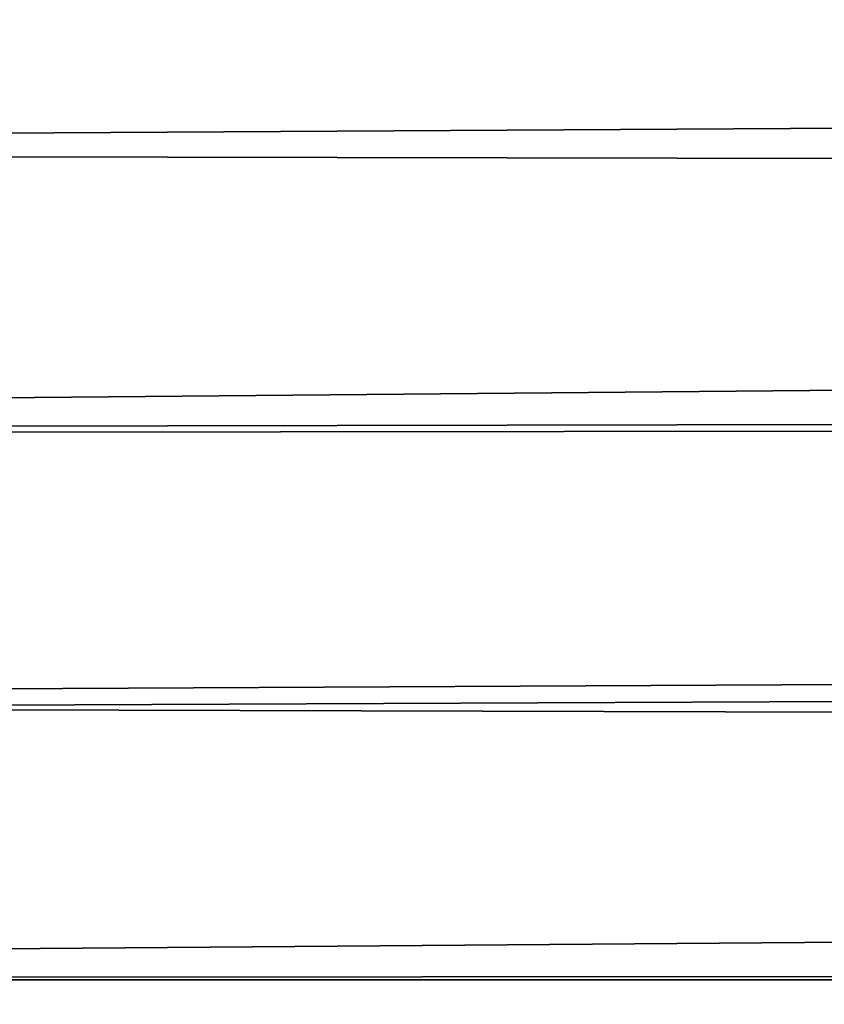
# Model space of a CAD drawing. Header units: metres. Extents: x -22 to 239, y -22 to 22.
# Tile 135 of 256: x 118.5 to 121.06, y -4.02 to -0.9. Entities that reach past the tile are written whole.
import ezdxf

# ---------------------------------------------------------------- set-up
doc = ezdxf.new("R2010")
doc.units = ezdxf.units.M
doc.layers.add('solid_10_151_033_XXX', color=7, linetype='CONTINUOUS')

msp = doc.modelspace()

# ---------------------------------------------------------------- linework, layer by layer
at = {"layer": 'solid_10_151_033_XXX'}
for points in [[(105.930756, -1.326393, 185.464539), (189.757828, -0.847443, 216.010925), (189.734085, -0.242731, 216.024933), (105.913475, -0.442611, 185.512024)], [(116.511772, -0.442613, 156.393433), (200.345734, -0.894625, 186.927261), (200.365997, -1.498383, 186.984406), (116.494484, -1.326396, 156.440918)], [(105.965271, -2.205852, 185.369705), (189.80809, -1.452186, 215.981339), (189.757828, -0.847443, 216.010925), (105.930756, -1.326393, 185.464539)], [(116.459976, -2.205854, 156.535736), (116.494484, -1.326396, 156.440918), (200.365997, -1.498383, 186.984406), (200.396576, -2.102674, 187.070755)], [(105.965271, -2.205852, 185.369705), (189.885117, -2.057333, 215.935974), (189.80809, -1.452186, 215.981339)], [(106.016891, -3.078105, 185.227859), (189.989182, -2.663269, 215.874496), (189.885117, -2.057333, 215.935974), (105.965271, -2.205852, 185.369705)], [(116.408348, -3.078109, 156.677582), (116.459976, -2.205854, 156.535736), (200.396576, -2.102674, 187.070755), (200.437485, -2.707778, 187.186813)], [(106.085472, -3.940318, 185.039459), (190.120758, -3.269757, 215.796494), (189.989182, -2.663269, 215.874496), (106.016891, -3.078105, 185.227859)], [(116.408348, -3.078109, 156.677582), (200.437485, -2.707778, 187.186813), (200.488831, -3.313347, 187.33313)], [(116.339775, -3.94032, 156.865982), (116.408348, -3.078109, 156.677582), (200.488831, -3.313347, 187.33313), (200.550797, -3.919142, 187.510376)], [(106.085472, -3.940318, 185.039459), (190.280396, -3.876477, 215.701614), (190.120758, -3.269757, 215.796494)], [(106.170769, -4.789724, 184.805099), (190.46875, -4.483665, 215.589172), (190.280396, -3.876477, 215.701614), (106.085472, -3.940318, 185.039459)], [(116.254471, -4.789724, 157.100357), (116.339775, -3.94032, 156.865982), (200.550797, -3.919142, 187.510376), (200.623444, -4.525492, 187.719543)]]:
    msp.add_3dface(points, dxfattribs=at)

doc.saveas('drawing.dxf')
